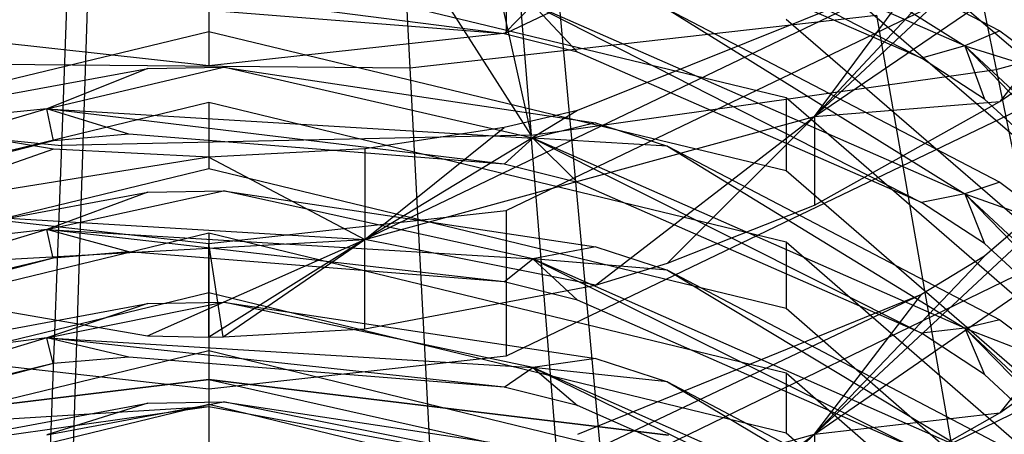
# Model space of a CAD drawing. Extents: x 0.1 to 26.5, y -19.1 to 0.
# Tile 112 of 256: x 13.264 to 13.52, y -12.885 to -12.777. Entities that reach past the tile are written whole.
import ezdxf

# ---------------------------------------------------------------- set-up
doc = ezdxf.new("R2010")
doc.units = 0
doc.header["$LTSCALE"] = 2.54
doc.layers.get('0').update_dxf_attribs({"linetype": 'CONTINUOUS'})

# ---------------------------------------------------------------- blocks, each defined once
blk = doc.blocks.new('7777_STL')
at = {"color": 0}
for p, q in [((13.35574, -12.60186, 25.85208), (13.36546, -12.78968, 25.96398)), ((13.35574, -12.60186, 25.85208), (13.36546, -12.78968, 25.96398)), ((13.48161, -12.60997, 25.75208), (13.5181, -12.79011, 25.85699)), ((13.48161, -12.60997, 25.75208), (13.5181, -12.79011, 25.85699)), ((13.38206, -12.62406, 25.75208), (13.397, -12.80725, 25.85699)), ((13.38206, -12.62406, 25.75208), (13.397, -12.80725, 25.85699)), ((13.28155, -12.62628, 25.75208), (13.27472, -12.80995, 25.85699)), ((13.28155, -12.62628, 25.75208), (13.27472, -12.80995, 25.85699)), ((13.397, -12.80725, 25.85699), (13.28155, -12.62628, 25.75208)), ((13.397, -12.80725, 25.85699), (13.28155, -12.62628, 25.75208)), ((13.35697, -12.62573, 25.75208), (13.397, -12.80725, 25.85699)), ((13.35697, -12.62573, 25.75208), (13.397, -12.80725, 25.85699)), ((13.58645, -12.69407, 11.99244), (13.47079, -12.80238, 11.9808)), ((13.58645, -12.69407, 11.99244), (13.47079, -12.80238, 11.9808)), ((13.52754, -12.71554, 12.00251), (13.39051, -12.78065, 12.03305)), ((13.52754, -12.71554, 12.00251), (13.39051, -12.78065, 12.03305)), ((13.46339, -12.73383, 10.31883), (13.57922, -12.83344, 10.34349)), ((13.46339, -12.73383, 10.31883), (13.57922, -12.83344, 10.34349)), ((13.50996, -12.78394, 10.08171), (13.39744, -12.73476, 10.07124)), ((13.39744, -12.73476, 10.07124), (13.49867, -12.78721, 10.03028)), ((13.39744, -12.73476, 10.07124), (13.49867, -12.78721, 10.03028)), ((13.50996, -12.78394, 10.08171), (13.39744, -12.73476, 10.07124)), ((13.43252, -12.73514, 10.12026), (13.50996, -12.78394, 10.08171)), ((13.43252, -12.73514, 10.12026), (13.50996, -12.78394, 10.08171)), ((13.43252, -12.73514, 10.12026), (13.5191, -12.78004, 10.13038)), ((13.43252, -12.73514, 10.12026), (13.5191, -12.78004, 10.13038)), ((13.47079, -12.80238, 11.9808), (13.56825, -12.73592, 11.95094)), ((13.47079, -12.80238, 11.9808), (13.56825, -12.73592, 11.95094)), ((13.56825, -12.73592, 11.95094), (13.51909, -12.7985, 11.917)), ((13.56825, -12.73592, 11.95094), (13.51909, -12.7985, 11.917)), ((13.39051, -12.74039, 12.1189), (13.39051, -12.78065, 12.03305)), ((13.39051, -12.74039, 12.1189), (13.39051, -12.78065, 12.03305)), ((13.31313, -12.74889, 12.12289), (13.31313, -12.78916, 12.03704)), ((13.31313, -12.74889, 12.12289), (13.31313, -12.78916, 12.03704)), ((13.49867, -12.78721, 10.03028), (13.40907, -12.7482, 10.02231)), ((13.49867, -12.78721, 10.03028), (13.40907, -12.7482, 10.02231)), ((13.40239, -12.75188, 37.81274), (13.43054, -13.05885, 37.69436)), ((13.40239, -12.75188, 37.81274), (13.43054, -13.05885, 37.69436)), ((13.27229, -13.06357, 37.69436), (13.28208, -12.75547, 37.81274)), ((13.27229, -13.06357, 37.69436), (13.28208, -12.75547, 37.81274)), ((13.57922, -12.85631, 10.24478), (13.46339, -12.7562, 10.22221)), ((13.57922, -12.85631, 10.24478), (13.46339, -12.7562, 10.22221)), ((13.51508, -12.75493, 12.02098), (13.47079, -12.80238, 11.9808)), ((13.51508, -12.75493, 12.02098), (13.47079, -12.80238, 11.9808)), ((13.5181, -12.79011, 25.85699), (13.63633, -12.75876, 25.85699)), ((13.5181, -12.79011, 25.85699), (13.63633, -12.75876, 25.85699)), ((13.46339, -12.79752, 10.03239), (13.31313, -12.76123, 10.02497)), ((13.31313, -12.76123, 10.02497), (13.31313, -12.78023, 9.93207)), ((13.46339, -12.79752, 10.03239), (13.31313, -12.76123, 10.02497)), ((13.31313, -12.76123, 10.02497), (13.31313, -12.78023, 9.93207)), ((13.39051, -12.8269, 11.92941), (13.52754, -12.761, 11.90061)), ((13.39051, -12.8269, 11.92941), (13.52754, -12.761, 11.90061)), ((13.49868, -12.7648, 12.02561), (13.3537, -12.83445, 11.99521)), ((13.49868, -12.7648, 12.02561), (13.3537, -12.83445, 11.99521)), ((13.49868, -12.7648, 12.02561), (13.40908, -12.80086, 12.04252)), ((13.49868, -12.7648, 12.02561), (13.40908, -12.80086, 12.04252)), ((13.47079, -12.80238, 11.9808), (13.49868, -12.7648, 12.02561)), ((13.47079, -12.80238, 11.9808), (13.49868, -12.7648, 12.02561)), ((13.38997, -12.78088, 9.83149), (13.27088, -12.76554, 9.88018)), ((13.38997, -12.78088, 9.83149), (13.27088, -12.76554, 9.88018)), ((13.38997, -12.78088, 9.83149), (13.29224, -12.77309, 9.83005)), ((13.38997, -12.78088, 9.83149), (13.29224, -12.77309, 9.83005)), ((13.38997, -12.78088, 9.83149), (13.39744, -12.77315, 9.88165)), ((13.38997, -12.78088, 9.83149), (13.39744, -12.77315, 9.88165)), ((13.50995, -12.82252, 9.89116), (13.39744, -12.77315, 9.88165)), ((13.39744, -12.77315, 9.88165), (13.40907, -12.78566, 9.83238)), ((13.39744, -12.77315, 9.88165), (13.40907, -12.78566, 9.83238)), ((13.39744, -12.77315, 9.88165), (13.49866, -12.82482, 9.83961)), ((13.39744, -12.77315, 9.88165), (13.49866, -12.82482, 9.83961)), ((13.50995, -12.82252, 9.89116), (13.39744, -12.77315, 9.88165)), ((13.43253, -12.77444, 9.93089), (13.50995, -12.82252, 9.89116)), ((13.43253, -12.77444, 9.93089), (13.50995, -12.82252, 9.89116)), ((13.43253, -12.77444, 9.93089), (13.5191, -12.81953, 9.94011)), ((13.43253, -12.77444, 9.93089), (13.5191, -12.81953, 9.94011)), ((13.36546, -12.78968, 25.96398), (13.48698, -12.776, 25.96398)), ((13.36546, -12.78968, 25.96398), (13.48698, -12.776, 25.96398)), ((13.46339, -12.77705, 10.12971), (13.57922, -12.87716, 10.15228)), ((13.46339, -12.77705, 10.12971), (13.57922, -12.87716, 10.15228)), ((13.58644, -12.77725, 11.80422), (13.47078, -12.8852, 11.78979)), ((13.58644, -12.77725, 11.80422), (13.47078, -12.8852, 11.78979)), ((13.48698, -12.776, 25.96398), (13.5167, -12.94654, 26.09788)), ((13.48698, -12.776, 25.96398), (13.5167, -12.94654, 26.09788)), ((13.58644, -12.77725, 11.80422), (13.51507, -12.83884, 11.83115)), ((13.58644, -12.77725, 11.80422), (13.51507, -12.83884, 11.83115)), ((13.16287, -12.81651, 9.93949), (13.31313, -12.78023, 9.93207)), ((13.16287, -12.81651, 9.93949), (13.31313, -12.78023, 9.93207)), ((13.31313, -12.78023, 9.93207), (13.46339, -12.81651, 9.93949)), ((13.31313, -12.78023, 9.93207), (13.46339, -12.81651, 9.93949)), ((13.5191, -12.78004, 10.13038), (13.50996, -12.78394, 10.08171)), ((13.5191, -12.78004, 10.13038), (13.50996, -12.78394, 10.08171)), ((13.5191, -12.78004, 10.13038), (13.5347, -12.79179, 10.13303)), ((13.5191, -12.78004, 10.13038), (13.5347, -12.79179, 10.13303)), ((13.31313, -12.78916, 12.03704), (13.23575, -12.78065, 12.03305)), ((13.31313, -12.78916, 12.03704), (13.23575, -12.78065, 12.03305)), ((13.39051, -12.78065, 12.03305), (13.31313, -12.78916, 12.03704)), ((13.39051, -12.78065, 12.03305), (13.31313, -12.78916, 12.03704)), ((13.40907, -12.78566, 9.83238), (13.38997, -12.78088, 9.83149)), ((13.40907, -12.78566, 9.83238), (13.38997, -12.78088, 9.83149)), ((13.50996, -12.78394, 10.08171), (13.49867, -12.78721, 10.03028)), ((13.50996, -12.78394, 10.08171), (13.49867, -12.78721, 10.03028)), ((13.50996, -12.78394, 10.08171), (13.5347, -12.79179, 10.13303)), ((13.59313, -12.8616, 10.09825), (13.50996, -12.78394, 10.08171)), ((13.50996, -12.78394, 10.08171), (13.5347, -12.79179, 10.13303)), ((13.50996, -12.78394, 10.08171), (13.51507, -12.7979, 10.03247)), ((13.50996, -12.78394, 10.08171), (13.51507, -12.7979, 10.03247)), ((13.50996, -12.78394, 10.08171), (13.58644, -12.86376, 10.04594)), ((13.50996, -12.78394, 10.08171), (13.58644, -12.86376, 10.04594)), ((13.59313, -12.8616, 10.09825), (13.50996, -12.78394, 10.08171)), ((13.49866, -12.82482, 9.83961), (13.40907, -12.78566, 9.83238)), ((13.49866, -12.82482, 9.83961), (13.40907, -12.78566, 9.83238)), ((13.51507, -12.7979, 10.03247), (13.49867, -12.78721, 10.03028)), ((13.51507, -12.7979, 10.03247), (13.49867, -12.78721, 10.03028)), ((13.51909, -12.7985, 11.917), (13.5347, -12.78746, 11.91217)), ((13.51909, -12.7985, 11.917), (13.5347, -12.78746, 11.91217)), ((13.20084, -12.80772, 9.74002), (13.29719, -12.78988, 9.73673)), ((13.20084, -12.80772, 9.74002), (13.29719, -12.78988, 9.73673)), ((13.24317, -12.78862, 25.96398), (13.36546, -12.78968, 25.96398)), ((13.24317, -12.78862, 25.96398), (13.36546, -12.78968, 25.96398)), ((13.27088, -12.80038, 9.68972), (13.31689, -12.78955, 9.73667)), ((13.27088, -12.80038, 9.68972), (13.31689, -12.78955, 9.73667)), ((13.29719, -12.78988, 9.73673), (13.27088, -12.80038, 9.68972)), ((13.29719, -12.78988, 9.73673), (13.27088, -12.80038, 9.68972)), ((13.29719, -12.78988, 9.73673), (13.31689, -12.78955, 9.73667)), ((13.29719, -12.78988, 9.73673), (13.31689, -12.78955, 9.73667)), ((13.31689, -12.78955, 9.73667), (13.41382, -12.80408, 9.73935)), ((13.39744, -12.80801, 9.69104), (13.31689, -12.78955, 9.73667)), ((13.39744, -12.80801, 9.69104), (13.31689, -12.78955, 9.73667)), ((13.31689, -12.78955, 9.73667), (13.41382, -12.80408, 9.73935)), ((13.36546, -12.78968, 25.96398), (13.3744, -12.96256, 26.09788)), ((13.36546, -12.78968, 25.96398), (13.3744, -12.96256, 26.09788)), ((13.397, -12.80725, 25.85699), (13.5181, -12.79011, 25.85699)), ((13.397, -12.80725, 25.85699), (13.5181, -12.79011, 25.85699)), ((13.5181, -12.79011, 25.85699), (13.55205, -12.95769, 25.98169)), ((13.5181, -12.79011, 25.85699), (13.55205, -12.95769, 25.98169)), ((13.15297, -12.79816, 25.85699), (13.27472, -12.80995, 25.85699)), ((13.15297, -12.79816, 25.85699), (13.27472, -12.80995, 25.85699)), ((13.57922, -12.89806, 10.05295), (13.46339, -12.79752, 10.03239)), ((13.46339, -12.79752, 10.03239), (13.46339, -12.81651, 9.93949)), ((13.57922, -12.89806, 10.05295), (13.46339, -12.79752, 10.03239)), ((13.46339, -12.79752, 10.03239), (13.46339, -12.81651, 9.93949)), ((13.58644, -12.86376, 10.04594), (13.51507, -12.7979, 10.03247)), ((13.58644, -12.86376, 10.04594), (13.51507, -12.7979, 10.03247)), ((13.27088, -12.80038, 9.68972), (13.15398, -12.83557, 9.69583)), ((13.27088, -12.80038, 9.68972), (13.15398, -12.83557, 9.69583)), ((13.31313, -12.79875, 9.83479), (13.16287, -12.83517, 9.84152)), ((13.31313, -12.79875, 9.83479), (13.16287, -12.83517, 9.84152)), ((13.27088, -12.80038, 9.68972), (13.20084, -12.80772, 9.74002)), ((13.27088, -12.80038, 9.68972), (13.20084, -12.80772, 9.74002)), ((13.38997, -12.81484, 9.64066), (13.27088, -12.80038, 9.68972)), ((13.27088, -12.80038, 9.68972), (13.39744, -12.80801, 9.69104)), ((13.27088, -12.80038, 9.68972), (13.39744, -12.80801, 9.69104)), ((13.29224, -12.80703, 9.63937), (13.27088, -12.80038, 9.68972)), ((13.38997, -12.81484, 9.64066), (13.27088, -12.80038, 9.68972)), ((13.29224, -12.80703, 9.63937), (13.27088, -12.80038, 9.68972)), ((13.27261, -12.80874, 9.63965), (13.27088, -12.80038, 9.68972)), ((13.27261, -12.80874, 9.63965), (13.27088, -12.80038, 9.68972)), ((13.46339, -12.83517, 9.84152), (13.31313, -12.79875, 9.83479)), ((13.31313, -12.79875, 9.83479), (13.31313, -12.81597, 9.74155)), ((13.46339, -12.83517, 9.84152), (13.31313, -12.79875, 9.83479)), ((13.31313, -12.79875, 9.83479), (13.31313, -12.81597, 9.74155)), ((13.40908, -12.80086, 12.04252), (13.3537, -12.83445, 11.99521)), ((13.40908, -12.80086, 12.04252), (13.3537, -12.83445, 11.99521)), ((13.40908, -12.80086, 12.04252), (13.38999, -12.80526, 12.04459)), ((13.40908, -12.80086, 12.04252), (13.38999, -12.80526, 12.04459)), ((13.52754, -12.79897, 11.81372), (13.39051, -12.86487, 11.84252)), ((13.52754, -12.79897, 11.81372), (13.39051, -12.86487, 11.84252)), ((13.47079, -12.80238, 11.9808), (13.51909, -12.7985, 11.917)), ((13.47079, -12.80238, 11.9808), (13.51909, -12.7985, 11.917)), ((13.47079, -12.82552, 11.92881), (13.51909, -12.7985, 11.917)), ((13.47079, -12.82552, 11.92881), (13.51909, -12.7985, 11.917)), ((13.27263, -12.81087, 12.04722), (13.22729, -12.80332, 12.04368)), ((13.27263, -12.81087, 12.04722), (13.22729, -12.80332, 12.04368)), ((13.3537, -12.83445, 11.99521), (13.47079, -12.80238, 11.9808)), ((13.3537, -12.83445, 11.99521), (13.47079, -12.80238, 11.9808)), ((13.41379, -12.84634, 11.93791), (13.47079, -12.80238, 11.9808)), ((13.41379, -12.84634, 11.93791), (13.47079, -12.80238, 11.9808)), ((13.43251, -12.84066, 11.93543), (13.47079, -12.80238, 11.9808)), ((13.43251, -12.84066, 11.93543), (13.47079, -12.80238, 11.9808)), ((13.47079, -12.80238, 11.9808), (13.47079, -12.82552, 11.92881)), ((13.47079, -12.80238, 11.9808), (13.47079, -12.82552, 11.92881)), ((13.38999, -12.80526, 12.04459), (13.3537, -12.81086, 12.04721)), ((13.3537, -12.83445, 11.99521), (13.38999, -12.80526, 12.04459)), ((13.3537, -12.83445, 11.99521), (13.38999, -12.80526, 12.04459)), ((13.38999, -12.80526, 12.04459), (13.3537, -12.81086, 12.04721)), ((13.41382, -12.80408, 9.73935), (13.39744, -12.80801, 9.69104)), ((13.41382, -12.80408, 9.73935), (13.39744, -12.80801, 9.69104)), ((13.41382, -12.80408, 9.73935), (13.43253, -12.81017, 9.74048)), ((13.41382, -12.80408, 9.73935), (13.43253, -12.81017, 9.74048)), ((13.29224, -12.80703, 9.63937), (13.27261, -12.80874, 9.63965)), ((13.29224, -12.80703, 9.63937), (13.27261, -12.80874, 9.63965)), ((13.397, -12.80725, 25.85699), (13.27472, -12.80995, 25.85699)), ((13.397, -12.80725, 25.85699), (13.27472, -12.80995, 25.85699)), ((13.38997, -12.81484, 9.64066), (13.29224, -12.80703, 9.63937)), ((13.38997, -12.81484, 9.64066), (13.29224, -12.80703, 9.63937)), ((13.38997, -12.81484, 9.64066), (13.39744, -12.80801, 9.69104)), ((13.38997, -12.81484, 9.64066), (13.39744, -12.80801, 9.69104)), ((13.41089, -12.97767, 25.98169), (13.397, -12.80725, 25.85699)), ((13.41089, -12.97767, 25.98169), (13.397, -12.80725, 25.85699)), ((13.43253, -12.81017, 9.74048), (13.39744, -12.80801, 9.69104)), ((13.43253, -12.81017, 9.74048), (13.39744, -12.80801, 9.69104)), ((13.50995, -12.85755, 9.69965), (13.39744, -12.80801, 9.69104)), ((13.39744, -12.80801, 9.69104), (13.40906, -12.81964, 9.64146)), ((13.39744, -12.80801, 9.69104), (13.40906, -12.81964, 9.64146)), ((13.39744, -12.80801, 9.69104), (13.49866, -12.85891, 9.64799)), ((13.39744, -12.80801, 9.69104), (13.49866, -12.85891, 9.64799)), ((13.50995, -12.85755, 9.69965), (13.39744, -12.80801, 9.69104)), ((13.27261, -12.80874, 9.63965), (13.15398, -12.83557, 9.69583)), ((13.27261, -12.80874, 9.63965), (13.15398, -12.83557, 9.69583)), ((13.27261, -12.80874, 9.63965), (13.17777, -12.83328, 9.64373)), ((13.27261, -12.80874, 9.63965), (13.17777, -12.83328, 9.64373)), ((13.27263, -12.81087, 12.04722), (13.22729, -12.82685, 11.9918)), ((13.27263, -12.81087, 12.04722), (13.22729, -12.82685, 11.9918)), ((13.27472, -12.80995, 25.85699), (13.26835, -12.98081, 25.98169)), ((13.27472, -12.80995, 25.85699), (13.26835, -12.98081, 25.98169)), ((13.31313, -12.813, 12.04822), (13.27263, -12.81087, 12.04722)), ((13.31313, -12.813, 12.04822), (13.27263, -12.81087, 12.04722)), ((13.3537, -12.81086, 12.04721), (13.31313, -12.813, 12.04822)), ((13.3537, -12.81086, 12.04721), (13.31313, -12.813, 12.04822)), ((13.3537, -12.81086, 12.04721), (13.3537, -12.83445, 11.99521)), ((13.3537, -12.81086, 12.04721), (13.3537, -12.83445, 11.99521)), ((13.43253, -12.81017, 9.74048), (13.50995, -12.85755, 9.69965)), ((13.43253, -12.81017, 9.74048), (13.50995, -12.85755, 9.69965)), ((13.43253, -12.81017, 9.74048), (13.5191, -12.85544, 9.74884)), ((13.43253, -12.81017, 9.74048), (13.5191, -12.85544, 9.74884)), ((13.31313, -12.813, 12.04822), (13.22729, -12.82685, 11.9918)), ((13.31313, -12.813, 12.04822), (13.22729, -12.82685, 11.9918)), ((13.31313, -12.813, 12.04822), (13.3537, -12.83445, 11.99521)), ((13.31313, -12.813, 12.04822), (13.3537, -12.83445, 11.99521)), ((13.16287, -12.85239, 9.74828), (13.31313, -12.81597, 9.74155)), ((13.16287, -12.85239, 9.74828), (13.31313, -12.81597, 9.74155)), ((13.31313, -12.81597, 9.74155), (13.46339, -12.85239, 9.74828)), ((13.31313, -12.81597, 9.74155), (13.46339, -12.85239, 9.74828)), ((13.40906, -12.81964, 9.64146), (13.38997, -12.81484, 9.64066)), ((13.40906, -12.81964, 9.64146), (13.38997, -12.81484, 9.64066)), ((13.46339, -12.81651, 9.93949), (13.57922, -12.91706, 9.96005)), ((13.46339, -12.81651, 9.93949), (13.57922, -12.91706, 9.96005)), ((13.47078, -12.8852, 11.78979), (13.56824, -12.81798, 11.76168)), ((13.47078, -12.8852, 11.78979), (13.56824, -12.81798, 11.76168)), ((13.56824, -12.81798, 11.76168), (13.51909, -12.87962, 11.72615)), ((13.56824, -12.81798, 11.76168), (13.51909, -12.87962, 11.72615)), ((13.49866, -12.85891, 9.64799), (13.40906, -12.81964, 9.64146)), ((13.49866, -12.85891, 9.64799), (13.40906, -12.81964, 9.64146)), ((13.5191, -12.81953, 9.94011), (13.50995, -12.82252, 9.89116)), ((13.5191, -12.81953, 9.94011), (13.50995, -12.82252, 9.89116)), ((13.5191, -12.81953, 9.94011), (13.5347, -12.83133, 9.94252)), ((13.5191, -12.81953, 9.94011), (13.5347, -12.83133, 9.94252)), ((13.20084, -12.84004, 9.54873), (13.2972, -12.82215, 9.54576)), ((13.20084, -12.84004, 9.54873), (13.2972, -12.82215, 9.54576)), ((13.27088, -12.83185, 9.49834), (13.3169, -12.82181, 9.5457)), ((13.27088, -12.83185, 9.49834), (13.3169, -12.82181, 9.5457)), ((13.2972, -12.82215, 9.54576), (13.27088, -12.83185, 9.49834)), ((13.2972, -12.82215, 9.54576), (13.27088, -12.83185, 9.49834)), ((13.2972, -12.82215, 9.54576), (13.3169, -12.82181, 9.5457)), ((13.2972, -12.82215, 9.54576), (13.3169, -12.82181, 9.5457)), ((13.3169, -12.82181, 9.5457), (13.41383, -12.83639, 9.54812)), ((13.39744, -12.83951, 9.49954), (13.3169, -12.82181, 9.5457)), ((13.39744, -12.83951, 9.49954), (13.3169, -12.82181, 9.5457)), ((13.3169, -12.82181, 9.5457), (13.41383, -12.83639, 9.54812)), ((13.50995, -12.82252, 9.89116), (13.49866, -12.82482, 9.83961)), ((13.50995, -12.82252, 9.89116), (13.49866, -12.82482, 9.83961)), ((13.50995, -12.82252, 9.89116), (13.5347, -12.83133, 9.94252)), ((13.59313, -12.90049, 9.90619), (13.50995, -12.82252, 9.89116)), ((13.50995, -12.82252, 9.89116), (13.5347, -12.83133, 9.94252)), ((13.50995, -12.82252, 9.89116), (13.51507, -12.83554, 9.84159)), ((13.50995, -12.82252, 9.89116), (13.51507, -12.83554, 9.84159)), ((13.50995, -12.82252, 9.89116), (13.58644, -12.90165, 9.8538)), ((13.50995, -12.82252, 9.89116), (13.58644, -12.90165, 9.8538)), ((13.59313, -12.90049, 9.90619), (13.50995, -12.82252, 9.89116)), ((13.43251, -12.84066, 11.93543), (13.47079, -12.82552, 11.92881)), ((13.43251, -12.84066, 11.93543), (13.47079, -12.82552, 11.92881)), ((13.51507, -12.83554, 9.84159), (13.49866, -12.82482, 9.83961)), ((13.51507, -12.83554, 9.84159), (13.49866, -12.82482, 9.83961)), ((13.22729, -12.82685, 11.9918), (13.3537, -12.83445, 11.99521)), ((13.22729, -12.82685, 11.9918), (13.3537, -12.83445, 11.99521)), ((13.23575, -12.8269, 11.92941), (13.31313, -12.8355, 11.93317)), ((13.23575, -12.8269, 11.92941), (13.31313, -12.8355, 11.93317)), ((13.31313, -12.8355, 11.93317), (13.39051, -12.8269, 11.92941)), ((13.31313, -12.8355, 11.93317), (13.39051, -12.8269, 11.92941)), ((13.39051, -12.8269, 11.92941), (13.39051, -12.86487, 11.84252)), ((13.39051, -12.8269, 11.92941), (13.39051, -12.86487, 11.84252)), ((13.27088, -12.83185, 9.49834), (13.15398, -12.86714, 9.50384)), ((13.27088, -12.83185, 9.49834), (13.15398, -12.86714, 9.50384)), ((13.31313, -12.83277, 9.64364), (13.16287, -12.8693, 9.64971)), ((13.31313, -12.83277, 9.64364), (13.16287, -12.8693, 9.64971)), ((13.27088, -12.83185, 9.49834), (13.20084, -12.84004, 9.54873)), ((13.27088, -12.83185, 9.49834), (13.20084, -12.84004, 9.54873)), ((13.38996, -12.84548, 9.44894), (13.27088, -12.83185, 9.49834)), ((13.27088, -12.83185, 9.49834), (13.39744, -12.83951, 9.49954)), ((13.27088, -12.83185, 9.49834), (13.39744, -12.83951, 9.49954)), ((13.29223, -12.83765, 9.44778), (13.27088, -12.83185, 9.49834)), ((13.38996, -12.84548, 9.44894), (13.27088, -12.83185, 9.49834)), ((13.29223, -12.83765, 9.44778), (13.27088, -12.83185, 9.49834)), ((13.2726, -12.83936, 9.44803), (13.27088, -12.83185, 9.49834)), ((13.2726, -12.83936, 9.44803), (13.27088, -12.83185, 9.49834)), ((13.46339, -12.8693, 9.64971), (13.31313, -12.83277, 9.64364)), ((13.31313, -12.83277, 9.64364), (13.31313, -12.8483, 9.5501)), ((13.46339, -12.8693, 9.64971), (13.31313, -12.83277, 9.64364)), ((13.31313, -12.83277, 9.64364), (13.31313, -12.8483, 9.5501)), ((13.2008, -12.84293, 11.93642), (13.3537, -12.83445, 11.99521)), ((13.2008, -12.84293, 11.93642), (13.3537, -12.83445, 11.99521)), ((13.29716, -12.85956, 11.94369), (13.3537, -12.83445, 11.99521)), ((13.29716, -12.85956, 11.94369), (13.3537, -12.83445, 11.99521)), ((13.3537, -12.83445, 11.99521), (13.31313, -12.85989, 11.94383)), ((13.3537, -12.83445, 11.99521), (13.31313, -12.85989, 11.94383)), ((13.31686, -12.85988, 11.94382), (13.31313, -12.8355, 11.93317)), ((13.31313, -12.85989, 11.94383), (13.31313, -12.8355, 11.93317)), ((13.31313, -12.8355, 11.93317), (13.31313, -12.87348, 11.84629)), ((13.31313, -12.8355, 11.93317), (13.31313, -12.87348, 11.84629)), ((13.31686, -12.85988, 11.94382), (13.3537, -12.83445, 11.99521)), ((13.31686, -12.85988, 11.94382), (13.3537, -12.83445, 11.99521)), ((13.3537, -12.85773, 11.94289), (13.3537, -12.83445, 11.99521)), ((13.3537, -12.85773, 11.94289), (13.3537, -12.83445, 11.99521)), ((13.41379, -12.84634, 11.93791), (13.3537, -12.83445, 11.99521)), ((13.41379, -12.84634, 11.93791), (13.3537, -12.83445, 11.99521)), ((13.41383, -12.83639, 9.54812), (13.39744, -12.83951, 9.49954)), ((13.41383, -12.83639, 9.54812), (13.39744, -12.83951, 9.49954)), ((13.41383, -12.83639, 9.54812), (13.43253, -12.8425, 9.54914)), ((13.41383, -12.83639, 9.54812), (13.43253, -12.8425, 9.54914)), ((13.57922, -12.93608, 9.86016), (13.46339, -12.83517, 9.84152)), ((13.46339, -12.83517, 9.84152), (13.46339, -12.85239, 9.74828)), ((13.57922, -12.93608, 9.86016), (13.46339, -12.83517, 9.84152)), ((13.46339, -12.83517, 9.84152), (13.46339, -12.85239, 9.74828)), ((13.58644, -12.90165, 9.8538), (13.51507, -12.83554, 9.84159)), ((13.58644, -12.90165, 9.8538), (13.51507, -12.83554, 9.84159)), ((13.2726, -12.83936, 9.44803), (13.15398, -12.86714, 9.50384)), ((13.2726, -12.83936, 9.44803), (13.15398, -12.86714, 9.50384)), ((13.2726, -12.83936, 9.44803), (13.17777, -12.86397, 9.45169)), ((13.2726, -12.83936, 9.44803), (13.17777, -12.86397, 9.45169)), ((13.29223, -12.83765, 9.44778), (13.2726, -12.83936, 9.44803)), ((13.29223, -12.83765, 9.44778), (13.2726, -12.83936, 9.44803)), ((13.38996, -12.84548, 9.44894), (13.29223, -12.83765, 9.44778)), ((13.38996, -12.84548, 9.44894), (13.29223, -12.83765, 9.44778)), ((13.51507, -12.83884, 11.83115), (13.47078, -12.8852, 11.78979)), ((13.51507, -12.83884, 11.83115), (13.47078, -12.8852, 11.78979)), ((13.51507, -12.83884, 11.83115), (13.49867, -12.84884, 11.83552)), ((13.51507, -12.83884, 11.83115), (13.49867, -12.84884, 11.83552)), ((13.38996, -12.84548, 9.44894), (13.39744, -12.83951, 9.49954)), ((13.38996, -12.84548, 9.44894), (13.39744, -12.83951, 9.49954)), ((13.39051, -12.90834, 11.73782), (13.52754, -12.84171, 11.71074)), ((13.39051, -12.90834, 11.73782), (13.52754, -12.84171, 11.71074)), ((13.43253, -12.8425, 9.54914), (13.39744, -12.83951, 9.49954)), ((13.43253, -12.8425, 9.54914), (13.39744, -12.83951, 9.49954)), ((13.50995, -12.88919, 9.50727), (13.39744, -12.83951, 9.49954)), ((13.39744, -12.83951, 9.49954), (13.40906, -12.85029, 9.44965)), ((13.39744, -12.83951, 9.49954), (13.40906, -12.85029, 9.44965)), ((13.39744, -12.83951, 9.49954), (13.49866, -12.88967, 9.45551)), ((13.39744, -12.83951, 9.49954), (13.49866, -12.88967, 9.45551)), ((13.50995, -12.88919, 9.50727), (13.39744, -12.83951, 9.49954)), ((13.41379, -12.84634, 11.93791), (13.43251, -12.84066, 11.93543)), ((13.41379, -12.84634, 11.93791), (13.43251, -12.84066, 11.93543)), ((13.2008, -12.84293, 11.93642), (13.29716, -12.85956, 11.94369)), ((13.2008, -12.84293, 11.93642), (13.29716, -12.85956, 11.94369)), ((13.43253, -12.8425, 9.54914), (13.50995, -12.88919, 9.50727)), ((13.43253, -12.8425, 9.54914), (13.50995, -12.88919, 9.50727)), ((13.43253, -12.8425, 9.54914), (13.5191, -12.88791, 9.55668)), ((13.43253, -12.8425, 9.54914), (13.5191, -12.88791, 9.55668)), ((13.3537, -12.85773, 11.94289), (13.41379, -12.84634, 11.93791)), ((13.3537, -12.85773, 11.94289), (13.41379, -12.84634, 11.93791)), ((13.40906, -12.85029, 9.44965), (13.38996, -12.84548, 9.44894)), ((13.40906, -12.85029, 9.44965), (13.38996, -12.84548, 9.44894)), ((13.16287, -12.88484, 9.55617), (13.31313, -12.8483, 9.5501)), ((13.16287, -12.88484, 9.55617), (13.31313, -12.8483, 9.5501)), ((13.31313, -12.8483, 9.5501), (13.46339, -12.88484, 9.55617)), ((13.31313, -12.8483, 9.5501), (13.46339, -12.88484, 9.55617)), ((13.49867, -12.84884, 11.83552), (13.3537, -12.91764, 11.80335)), ((13.49867, -12.84884, 11.83552), (13.3537, -12.91764, 11.80335)), ((13.49867, -12.84884, 11.83552), (13.40907, -12.88533, 11.85146)), ((13.49867, -12.84884, 11.83552), (13.40907, -12.88533, 11.85146)), ((13.47078, -12.8852, 11.78979), (13.49867, -12.84884, 11.83552)), ((13.47078, -12.8852, 11.78979), (13.49867, -12.84884, 11.83552)), ((13.20085, -12.86912, 9.35659), (13.2972, -12.85118, 9.35392)), ((13.20085, -12.86912, 9.35659), (13.2972, -12.85118, 9.35392)), ((13.27089, -12.86013, 9.30613), (13.3169, -12.85084, 9.35387)), ((13.27089, -12.86013, 9.30613), (13.3169, -12.85084, 9.35387)), ((13.2972, -12.85118, 9.35392), (13.27089, -12.86013, 9.30613)), ((13.2972, -12.85118, 9.35392), (13.27089, -12.86013, 9.30613)), ((13.2972, -12.85118, 9.35392), (13.3169, -12.85084, 9.35387)), ((13.2972, -12.85118, 9.35392), (13.3169, -12.85084, 9.35387)), ((13.3169, -12.85084, 9.35387), (13.41383, -12.86546, 9.35605)), ((13.39744, -12.8678, 9.3072), (13.3169, -12.85084, 9.35387)), ((13.39744, -12.8678, 9.3072), (13.3169, -12.85084, 9.35387)), ((13.3169, -12.85084, 9.35387), (13.41383, -12.86546, 9.35605)), ((13.49866, -12.88967, 9.45551), (13.40906, -12.85029, 9.44965)), ((13.49866, -12.88967, 9.45551), (13.40906, -12.85029, 9.44965)), ((13.46339, -12.85239, 9.74828), (13.57922, -12.95331, 9.76692)), ((13.46339, -12.85239, 9.74828), (13.57922, -12.95331, 9.76692)), ((13.5191, -12.85544, 9.74884), (13.50995, -12.85755, 9.69965)), ((13.5191, -12.85544, 9.74884), (13.50995, -12.85755, 9.69965)), ((13.5191, -12.85544, 9.74884), (13.5347, -12.86728, 9.75103)), ((13.5191, -12.85544, 9.74884), (13.5347, -12.86728, 9.75103)), ((13.29716, -12.85956, 11.94369), (13.31313, -12.85989, 11.94383)), ((13.29716, -12.85956, 11.94369), (13.31313, -12.85989, 11.94383)), ((13.31313, -12.85989, 11.94383), (13.31686, -12.85988, 11.94382)), ((13.31686, -12.85988, 11.94382), (13.3537, -12.85773, 11.94289)), ((13.31686, -12.85988, 11.94382), (13.3537, -12.85773, 11.94289)), ((13.50995, -12.85755, 9.69965), (13.49866, -12.85891, 9.64799)), ((13.50995, -12.85755, 9.69965), (13.49866, -12.85891, 9.64799)), ((13.51507, -12.86968, 9.64977), (13.49866, -12.85891, 9.64799)), ((13.51507, -12.86968, 9.64977), (13.49866, -12.85891, 9.64799)), ((13.50995, -12.85755, 9.69965), (13.5347, -12.86728, 9.75103)), ((13.59313, -12.93579, 9.71324), (13.50995, -12.85755, 9.69965)), ((13.50995, -12.85755, 9.69965), (13.5347, -12.86728, 9.75103)), ((13.50995, -12.85755, 9.69965), (13.51507, -12.86968, 9.64977)), ((13.50995, -12.85755, 9.69965), (13.51507, -12.86968, 9.64977)), ((13.50995, -12.85755, 9.69965), (13.58643, -12.936, 9.66079)), ((13.50995, -12.85755, 9.69965), (13.58643, -12.936, 9.66079)), ((13.59313, -12.93579, 9.71324), (13.50995, -12.85755, 9.69965)), ((13.27089, -12.86013, 9.30613), (13.15399, -12.8955, 9.31104)), ((13.27089, -12.86013, 9.30613), (13.15399, -12.8955, 9.31104)), ((13.27089, -12.86013, 9.30613), (13.20085, -12.86912, 9.35659)), ((13.27089, -12.86013, 9.30613), (13.20085, -12.86912, 9.35659)), ((13.38996, -12.87296, 9.25641), (13.27089, -12.86013, 9.30613)), ((13.27089, -12.86013, 9.30613), (13.39744, -12.8678, 9.3072)), ((13.27089, -12.86013, 9.30613), (13.39744, -12.8678, 9.3072)), ((13.29223, -12.86511, 9.25537), (13.27089, -12.86013, 9.30613)), ((13.38996, -12.87296, 9.25641), (13.27089, -12.86013, 9.30613)), ((13.29223, -12.86511, 9.25537), (13.27089, -12.86013, 9.30613)), ((13.2726, -12.86683, 9.2556), (13.27089, -12.86013, 9.30613)), ((13.2726, -12.86683, 9.2556), (13.27089, -12.86013, 9.30613)), ((13.31313, -12.86345, 9.45161), (13.16287, -12.90009, 9.45705)), ((13.31313, -12.86345, 9.45161), (13.16287, -12.90009, 9.45705)), ((13.31313, -12.87348, 11.84629), (13.23575, -12.86487, 11.84252)), ((13.31313, -12.87348, 11.84629), (13.23575, -12.86487, 11.84252)), ((13.29223, -12.86511, 9.25537), (13.2726, -12.86683, 9.2556)), ((13.29223, -12.86511, 9.25537), (13.2726, -12.86683, 9.2556)), ((13.38996, -12.87296, 9.25641), (13.29223, -12.86511, 9.25537)), ((13.38996, -12.87296, 9.25641), (13.29223, -12.86511, 9.25537)), ((13.46339, -12.90009, 9.45705), (13.31313, -12.86345, 9.45161)), ((13.31313, -12.86345, 9.45161), (13.31313, -12.87739, 9.35782)), ((13.46339, -12.90009, 9.45705), (13.31313, -12.86345, 9.45161)), ((13.31313, -12.86345, 9.45161), (13.31313, -12.87739, 9.35782)), ((13.39051, -12.86487, 11.84252), (13.31313, -12.87348, 11.84629)), ((13.39051, -12.86487, 11.84252), (13.31313, -12.87348, 11.84629)), ((13.2726, -12.86683, 9.2556), (13.15399, -12.8955, 9.31104)), ((13.2726, -12.86683, 9.2556), (13.15399, -12.8955, 9.31104)), ((13.2726, -12.86683, 9.2556), (13.17776, -12.89149, 9.25886)), ((13.2726, -12.86683, 9.2556), (13.17776, -12.89149, 9.25886)), ((13.41383, -12.86546, 9.35605), (13.39744, -12.8678, 9.3072)), ((13.41383, -12.86546, 9.35605), (13.39744, -12.8678, 9.3072)), ((13.41383, -12.86546, 9.35605), (13.43253, -12.87159, 9.35696)), ((13.41383, -12.86546, 9.35605), (13.43253, -12.87159, 9.35696)), ((13.38996, -12.87296, 9.25641), (13.39744, -12.8678, 9.3072)), ((13.38996, -12.87296, 9.25641), (13.39744, -12.8678, 9.3072)), ((13.43253, -12.87159, 9.35696), (13.39744, -12.8678, 9.3072)), ((13.43253, -12.87159, 9.35696), (13.39744, -12.8678, 9.3072)), ((13.50995, -12.9176, 9.31411), (13.39744, -12.8678, 9.3072)), ((13.39744, -12.8678, 9.3072), (13.40905, -12.87778, 9.25705)), ((13.39744, -12.8678, 9.3072), (13.40905, -12.87778, 9.25705)), ((13.39744, -12.8678, 9.3072), (13.49865, -12.91725, 9.26226)), ((13.39744, -12.8678, 9.3072), (13.49865, -12.91725, 9.26226)), ((13.50995, -12.9176, 9.31411), (13.39744, -12.8678, 9.3072)), ((13.57922, -12.97054, 9.66653), (13.46339, -12.8693, 9.64971)), ((13.46339, -12.8693, 9.64971), (13.46339, -12.88484, 9.55617)), ((13.57922, -12.97054, 9.66653), (13.46339, -12.8693, 9.64971)), ((13.46339, -12.8693, 9.64971), (13.46339, -12.88484, 9.55617)), ((13.58643, -12.936, 9.66079), (13.51507, -12.86968, 9.64977)), ((13.58643, -12.936, 9.66079), (13.51507, -12.86968, 9.64977)), ((13.51909, -12.87962, 11.72615), (13.5347, -12.86846, 11.72161)), ((13.51909, -12.87962, 11.72615), (13.5347, -12.86846, 11.72161)), ((13.19347, -12.88548, 5.85965), (13.31313, -12.87095, 5.85965)), ((13.31313, -12.87095, 5.25965), (13.19347, -12.88548, 5.25965)), ((13.19347, -12.88548, 5.85965), (13.31313, -12.87095, 5.85965)), ((13.31313, -12.87095, 5.25965), (13.19347, -12.88548, 5.25965)), ((13.31313, -12.87095, 5.85965), (13.31313, -12.87095, 5.25965)), ((13.31313, -12.87095, 5.85965), (13.31313, -12.87095, 5.25965)), ((13.31313, -12.87095, 5.85965), (13.43279, -12.88548, 5.85965)), ((13.43279, -12.88548, 5.25965), (13.31313, -12.87095, 5.25965)), ((13.31313, -12.87095, 5.85965), (13.43279, -12.88548, 5.85965)), ((13.31313, -12.87095, 5.85965), (13.48916, -12.91048, 6.22775)), ((13.31313, -12.87095, 5.85965), (13.48916, -12.91048, 6.22775)), ((13.31313, -12.87095, 5.85965), (13.31313, -12.87798, 6.22775)), ((13.31313, -12.87095, 5.85965), (13.31313, -12.87798, 6.22775)), ((13.43279, -12.88548, 5.25965), (13.31313, -12.87095, 5.25965)), ((13.43253, -12.87159, 9.35696), (13.50995, -12.9176, 9.31411)), ((13.43253, -12.87159, 9.35696), (13.50995, -12.9176, 9.31411)), ((13.43253, -12.87159, 9.35696), (13.5191, -12.91712, 9.36372)), ((13.43253, -12.87159, 9.35696), (13.5191, -12.91712, 9.36372)), ((13.40905, -12.87778, 9.25705), (13.38996, -12.87296, 9.25641)), ((13.40905, -12.87778, 9.25705), (13.38996, -12.87296, 9.25641)), ((13.16287, -12.91402, 9.36326), (13.31313, -12.87739, 9.35782)), ((13.16287, -12.91402, 9.36326), (13.31313, -12.87739, 9.35782)), ((13.20085, -12.89512, 9.16369), (13.2972, -12.87714, 9.16132)), ((13.20085, -12.89512, 9.16369), (13.2972, -12.87714, 9.16132)), ((13.27089, -12.88536, 9.11316), (13.3169, -12.8768, 9.16127)), ((13.27089, -12.88536, 9.11316), (13.3169, -12.8768, 9.16127)), ((13.2972, -12.87714, 9.16132), (13.27089, -12.88536, 9.11316)), ((13.2972, -12.87714, 9.16132), (13.27089, -12.88536, 9.11316)), ((13.2972, -12.87714, 9.16132), (13.3169, -12.8768, 9.16127)), ((13.2972, -12.87714, 9.16132), (13.3169, -12.8768, 9.16127)), ((13.31313, -12.87739, 9.35782), (13.46339, -12.91402, 9.36326)), ((13.31313, -12.87739, 9.35782), (13.46339, -12.91402, 9.36326)), ((13.3169, -12.8768, 9.16127), (13.41383, -12.89145, 9.16321)), ((13.39744, -12.89306, 9.11411), (13.3169, -12.8768, 9.16127)), ((13.39744, -12.89306, 9.11411), (13.3169, -12.8768, 9.16127)), ((13.3169, -12.8768, 9.16127), (13.41383, -12.89145, 9.16321)), ((13.52754, -12.87741, 11.6229), (13.39051, -12.94404, 11.64997)), ((13.52754, -12.87741, 11.6229), (13.39051, -12.94404, 11.64997)), ((13.49865, -12.91725, 9.26226), (13.40905, -12.87778, 9.25705)), ((13.49865, -12.91725, 9.26226), (13.40905, -12.87778, 9.25705)), ((13.17502, -12.89774, 6.22775), (13.31313, -12.87798, 6.22775)), ((13.17502, -12.89774, 6.22775), (13.31313, -12.87798, 6.22775)), ((13.19347, -12.88548, 5.85965), (13.31313, -12.87798, 6.22775)), ((13.19347, -12.88548, 5.85965), (13.31313, -12.87798, 6.22775)), ((13.31313, -12.87798, 6.22775), (13.48916, -12.91048, 6.22775)), ((13.31313, -12.87798, 6.22775), (13.48916, -12.91048, 6.22775)), ((13.31313, -12.87798, 6.22775), (13.31313, -12.90024, 6.56676)), ((13.31313, -12.87798, 6.22775), (13.31313, -12.90024, 6.56676)), ((13.47078, -12.8852, 11.78979), (13.51909, -12.87962, 11.72615)), ((13.47078, -12.8852, 11.78979), (13.51909, -12.87962, 11.72615)), ((13.47078, -12.90695, 11.73725), (13.51909, -12.87962, 11.72615)), ((13.47078, -12.90695, 11.73725), (13.51909, -12.87962, 11.72615)), ((13.3537, -12.91764, 11.80335), (13.47078, -12.8852, 11.78979)), ((13.3537, -12.91764, 11.80335), (13.47078, -12.8852, 11.78979)), ((13.4138, -12.928, 11.74581), (13.47078, -12.8852, 11.78979)), ((13.4138, -12.928, 11.74581), (13.47078, -12.8852, 11.78979)), ((13.43252, -12.92226, 11.74347), (13.47078, -12.8852, 11.78979)), ((13.43252, -12.92226, 11.74347), (13.47078, -12.8852, 11.78979)), ((13.46339, -12.88484, 9.55617), (13.57922, -12.98607, 9.57299)), ((13.46339, -12.88484, 9.55617), (13.57922, -12.98607, 9.57299)), ((13.47078, -12.8852, 11.78979), (13.47078, -12.90695, 11.73725)), ((13.47078, -12.8852, 11.78979), (13.47078, -12.90695, 11.73725))]:
    blk.add_line(p, q, dxfattribs=at)
blk = doc.blocks.new('GROUP_2')
at = {"color": 0}
blk.add_blockref('7777_STL', (-0.13159, 19.10373, -0.15965), dxfattribs=at)

msp = doc.modelspace()

# ---------------------------------------------------------------- block references
at = {"color": 0}
msp.add_blockref('GROUP_2', (0.13159, -19.10373, 0.15965), dxfattribs=at)

doc.saveas('drawing.dxf')
